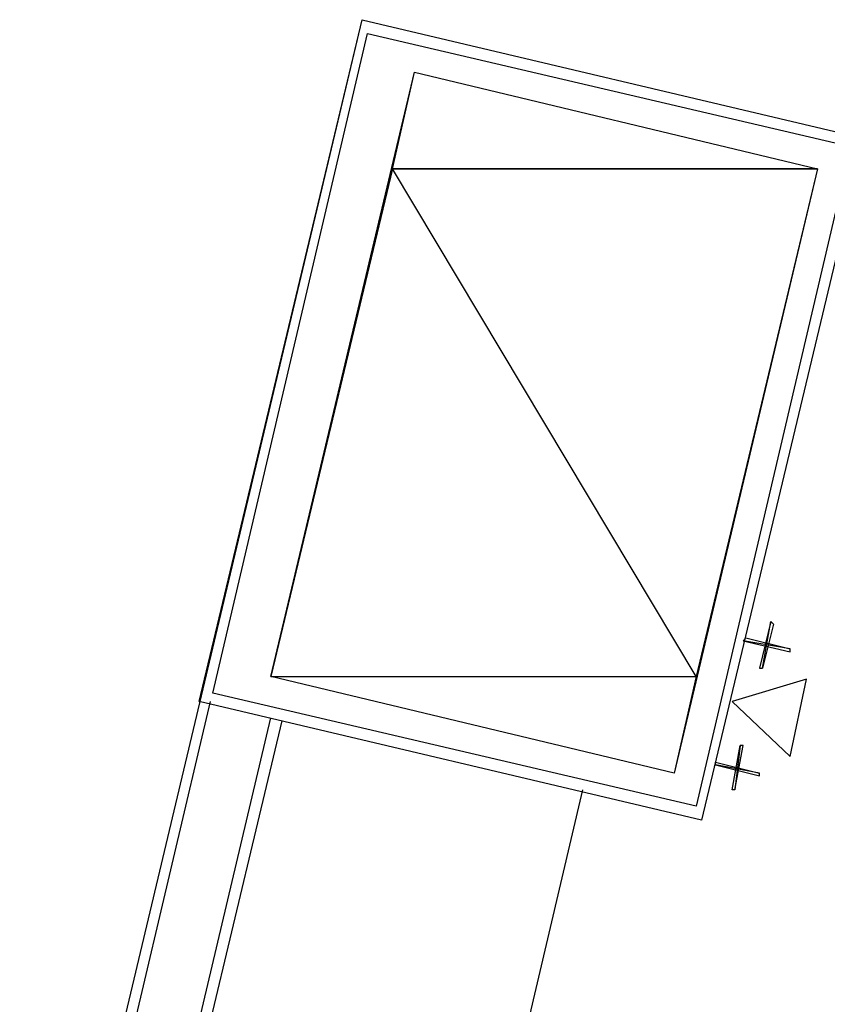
# Model space of a CAD drawing. Header units: feet. Extents: x -79 to 198, y -22 to 181.
# Tile 22 of 203: x 42.36 to 46.26, y 21.11 to 25.87. Entities that reach past the tile are written whole.
import ezdxf

# ---------------------------------------------------------------- set-up
doc = ezdxf.new("R2010")
doc.units = ezdxf.units.FT
for name, color, linetype in [('A-LINEA', 7, 'CONTINUOUS'), ('A-LINEA-FINA', 9, 'CONTINUOUS'), ('A-MURO-CONCRETO', 8, 'CONTINUOUS')]:
    doc.layers.add(name, color=color, linetype=linetype)

msp = doc.modelspace()

# ---------------------------------------------------------------- linework, layer by layer
at = {"layer": 'A-LINEA'}
for p, q in [((42.36, 18.9111), (44.0133, 25.8711)), ((43.28, 22.5778), (42.4133, 18.8978)), ((42.7067, 18.8444), (43.5733, 22.4978)), ((42.76, 18.8444), (43.6267, 22.4844)), ((44.24, 18.5911), (45.08, 22.1511))]:
    msp.add_line(p, q, dxfattribs=at)
for points in [[(44.0133, 25.8711), (46.44, 25.2978), (45.6533, 22.0044), (43.2267, 22.5778), (44.0133, 25.8711)], [(44.04, 25.8044), (46.3733, 25.2578), (45.6267, 22.0711), (43.2933, 22.6178), (44.04, 25.8044)], [(46.2133, 25.1511), (45.52, 22.2311), (43.5733, 22.6978), (44.2667, 25.6178), (46.2133, 25.1511)]]:
    msp.add_lwpolyline(points, dxfattribs=at)
at = {"layer": 'A-LINEA-FINA'}
for points in [[(45.9333, 22.7378), (45.9467, 22.7378), (45.9867, 22.9644), (45.9333, 22.7378)], [(45.9467, 22.7378), (45.9867, 22.9644), (46, 22.9511), (45.9467, 22.7378), (45.9467, 22.7378)], [(46.08, 22.8311), (45.8533, 22.8711), (45.8667, 22.8844), (46.08, 22.8311), (46.08, 22.8311)], [(46.08, 22.8178), (46.08, 22.8311), (45.8533, 22.8711), (46.08, 22.8178)], [(46.08, 22.3111), (46.16, 22.6844), (45.8, 22.5778), (46.08, 22.3111), (46.08, 22.3111)], [(45.84, 22.3644), (45.8133, 22.1511), (45.8, 22.1511), (45.84, 22.3644), (45.84, 22.3644)], [(45.8533, 22.3644), (45.84, 22.3644), (45.8133, 22.1511), (45.8533, 22.3644)], [(45.9333, 22.2311), (45.72, 22.2711), (45.72, 22.2844), (45.9333, 22.2311), (45.9333, 22.2311)], [(45.9333, 22.2178), (45.9333, 22.2311), (45.72, 22.2711), (45.9333, 22.2178)]]:
    msp.add_lwpolyline(points, dxfattribs=at)
at = {"layer": 'A-MURO-CONCRETO'}
for points in [[(44.2667, 25.6178), (46.2133, 25.1511), (44.16, 25.1511), (44.2667, 25.6178), (44.2667, 25.6178)], [(44.16, 25.1511), (43.5733, 22.6978), (45.6267, 22.6978), (44.16, 25.1511)], [(44.16, 25.1511), (46.2133, 25.1511), (45.6267, 22.6978), (44.16, 25.1511), (44.16, 25.1511)], [(43.5733, 22.6978), (45.6267, 22.6978), (45.52, 22.2311), (43.5733, 22.6978), (43.5733, 22.6978)]]:
    msp.add_lwpolyline(points, dxfattribs=at)

doc.saveas('drawing.dxf')
